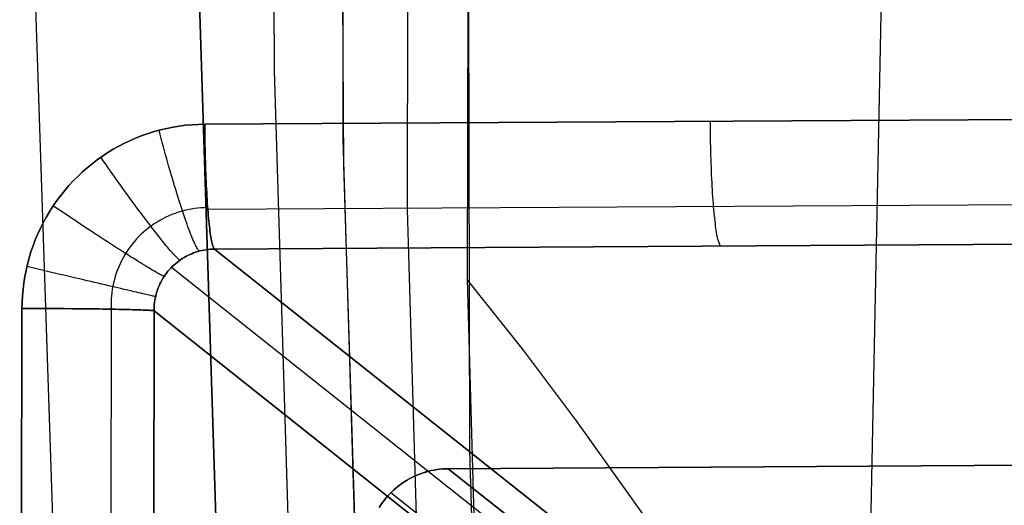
# Model space of a CAD drawing. Header units: millimetres. Extents: x -273 to 273, y -240 to 302.
# Tile 187 of 256: x 196 to 220, y -193 to -181. Entities that reach past the tile are written whole.
import ezdxf

# ---------------------------------------------------------------- set-up
doc = ezdxf.new("R2010")
doc.units = ezdxf.units.MM
doc.header["$MEASUREMENT"] = 0
doc.layers.add('IGES level 1', color=7, linetype='Continuous', true_color=0x3e413d)
doc.layers.add('IGES level 2', color=7, linetype='Continuous', true_color=0x008000)

msp = doc.modelspace()

# ---------------------------------------------------------------- linework, layer by layer
at = {"layer": 'IGES level 1'}
for p, q in [((200.253, -184.033, 421.051), (235.322, -183.829, 424.11)), ((235.322, -183.829, 424.11), (200.253, -184.033, 421.051)), ((199.173, -184.173, 420.968), (199.325, -184.136, 420.979)), ((199.325, -184.136, 420.979), (199.173, -184.173, 420.968)), ((199.325, -184.136, 420.979), (199.478, -184.106, 420.991)), ((199.478, -184.106, 420.991), (199.325, -184.136, 420.979)), ((199.478, -184.106, 420.991), (199.631, -184.08, 421.003)), ((199.631, -184.08, 421.003), (199.478, -184.106, 420.991)), ((199.631, -184.08, 421.003), (199.786, -184.06, 421.015)), ((199.786, -184.06, 421.015), (199.631, -184.08, 421.003)), ((199.786, -184.06, 421.015), (199.942, -184.046, 421.027)), ((199.942, -184.046, 421.027), (199.786, -184.06, 421.015)), ((199.942, -184.046, 421.027), (200.097, -184.037, 421.039)), ((200.097, -184.037, 421.039), (199.942, -184.046, 421.027)), ((200.097, -184.037, 421.039), (200.253, -184.033, 421.051)), ((200.253, -184.033, 421.051), (200.097, -184.037, 421.039)), ((200.253, -184.033, 421.051), (200.254, -184.137, 421.052)), ((200.254, -184.137, 421.052), (200.253, -184.033, 421.051)), ((200.254, -184.137, 421.052), (200.255, -184.24, 421.048)), ((200.255, -184.24, 421.048), (200.254, -184.137, 421.052)), ((212.599, -184.069, 422.072), (212.598, -183.965, 422.071)), ((212.6, -184.173, 422.068), (212.599, -184.069, 422.072)), ((198.437, -184.431, 420.914), (198.58, -184.369, 420.925)), ((198.58, -184.369, 420.925), (198.437, -184.431, 420.914)), ((198.58, -184.369, 420.925), (198.726, -184.312, 420.935)), ((198.726, -184.312, 420.935), (198.58, -184.369, 420.925)), ((198.726, -184.312, 420.935), (198.873, -184.26, 420.946)), ((198.873, -184.26, 420.946), (198.726, -184.312, 420.935)), ((198.873, -184.26, 420.946), (199.022, -184.214, 420.957)), ((199.022, -184.214, 420.957), (198.873, -184.26, 420.946)), ((199.022, -184.214, 420.957), (199.173, -184.173, 420.968)), ((199.173, -184.173, 420.968), (199.022, -184.214, 420.957)), ((199.162, -184.282, 420.967), (199.136, -184.182, 420.965)), ((199.189, -184.382, 420.966), (199.162, -184.282, 420.967)), ((200.255, -184.24, 421.048), (200.256, -184.344, 421.041)), ((200.256, -184.344, 421.041), (200.255, -184.24, 421.048)), ((200.256, -184.344, 421.041), (200.257, -184.447, 421.031)), ((200.257, -184.447, 421.031), (200.256, -184.344, 421.041)), ((212.601, -184.276, 422.061), (212.6, -184.173, 422.068)), ((212.602, -184.379, 422.051), (212.601, -184.276, 422.061)), ((198.021, -184.646, 420.885), (198.157, -184.569, 420.895)), ((198.157, -184.569, 420.895), (198.021, -184.646, 420.885)), ((198.157, -184.569, 420.895), (198.296, -184.498, 420.904)), ((198.296, -184.498, 420.904), (198.157, -184.569, 420.895)), ((198.296, -184.498, 420.904), (198.437, -184.431, 420.914)), ((198.437, -184.431, 420.914), (198.296, -184.498, 420.904)), ((199.215, -184.483, 420.961), (199.189, -184.382, 420.966)), ((199.243, -184.582, 420.952), (199.215, -184.483, 420.961)), ((199.27, -184.682, 420.94), (199.243, -184.582, 420.952)), ((200.257, -184.447, 421.031), (200.259, -184.55, 421.017)), ((200.259, -184.55, 421.017), (200.257, -184.447, 421.031)), ((200.259, -184.55, 421.017), (200.261, -184.652, 420.999)), ((200.261, -184.652, 420.999), (200.259, -184.55, 421.017)), ((212.604, -184.482, 422.037), (212.602, -184.379, 422.051)), ((212.606, -184.584, 422.019), (212.604, -184.482, 422.037)), ((212.609, -184.686, 421.998), (212.606, -184.584, 422.019)), ((197.629, -184.903, 420.859), (197.757, -184.813, 420.867)), ((197.757, -184.813, 420.867), (197.629, -184.903, 420.859)), ((197.774, -184.927, 420.869), (197.715, -184.841, 420.864)), ((197.757, -184.813, 420.867), (197.888, -184.727, 420.876)), ((197.888, -184.727, 420.876), (197.757, -184.813, 420.867)), ((197.888, -184.727, 420.876), (198.021, -184.646, 420.885)), ((198.021, -184.646, 420.885), (197.888, -184.727, 420.876)), ((199.297, -184.781, 420.924), (199.27, -184.682, 420.94)), ((199.324, -184.879, 420.905), (199.297, -184.781, 420.924)), ((200.261, -184.652, 420.999), (200.263, -184.754, 420.978)), ((200.263, -184.754, 420.978), (200.261, -184.652, 420.999)), ((200.263, -184.754, 420.978), (200.266, -184.855, 420.953)), ((200.266, -184.855, 420.953), (200.263, -184.754, 420.978)), ((200.266, -184.855, 420.953), (200.268, -184.955, 420.925)), ((200.268, -184.955, 420.925), (200.266, -184.855, 420.953)), ((212.611, -184.787, 421.973), (212.609, -184.686, 421.998)), ((212.614, -184.887, 421.945), (212.611, -184.787, 421.973)), ((197.267, -185.2, 420.836), (197.384, -185.097, 420.843)), ((197.384, -185.097, 420.843), (197.267, -185.2, 420.836)), ((197.384, -185.097, 420.843), (197.505, -184.998, 420.851)), ((197.505, -184.998, 420.851), (197.384, -185.097, 420.843)), ((197.505, -184.998, 420.851), (197.629, -184.903, 420.859)), ((197.629, -184.903, 420.859), (197.505, -184.998, 420.851)), ((197.834, -185.012, 420.87), (197.774, -184.927, 420.869)), ((197.893, -185.097, 420.867), (197.834, -185.012, 420.87)), ((197.953, -185.182, 420.861), (197.893, -185.097, 420.867)), ((199.352, -184.977, 420.882), (199.324, -184.879, 420.905)), ((199.379, -185.073, 420.856), (199.352, -184.977, 420.882)), ((199.407, -185.169, 420.827), (199.379, -185.073, 420.856)), ((200.268, -184.955, 420.925), (200.271, -185.054, 420.894)), ((200.271, -185.054, 420.894), (200.268, -184.955, 420.925)), ((200.271, -185.054, 420.894), (200.275, -185.151, 420.859)), ((200.275, -185.151, 420.859), (200.271, -185.054, 420.894)), ((212.617, -184.985, 421.914), (212.614, -184.887, 421.945)), ((212.621, -185.083, 421.879), (212.617, -184.985, 421.914)), ((212.625, -185.179, 421.84), (212.621, -185.083, 421.879)), ((197.043, -185.418, 420.822), (197.153, -185.307, 420.829)), ((197.153, -185.307, 420.829), (197.043, -185.418, 420.822)), ((197.153, -185.307, 420.829), (197.267, -185.2, 420.836)), ((197.267, -185.2, 420.836), (197.153, -185.307, 420.829)), ((198.013, -185.267, 420.851), (197.953, -185.182, 420.861)), ((198.073, -185.351, 420.837), (198.013, -185.267, 420.851)), ((199.434, -185.263, 420.794), (199.407, -185.169, 420.827)), ((199.462, -185.357, 420.757), (199.434, -185.263, 420.794)), ((200.275, -185.151, 420.859), (200.278, -185.248, 420.821)), ((200.278, -185.248, 420.821), (200.275, -185.151, 420.859)), ((200.278, -185.248, 420.821), (200.282, -185.343, 420.779)), ((200.282, -185.343, 420.779), (200.278, -185.248, 420.821)), ((212.629, -185.274, 421.799), (212.625, -185.179, 421.84)), ((212.633, -185.368, 421.754), (212.629, -185.274, 421.799)), ((196.835, -185.651, 420.81), (196.937, -185.533, 420.816)), ((196.937, -185.533, 420.816), (196.835, -185.651, 420.81)), ((196.937, -185.533, 420.816), (197.043, -185.418, 420.822)), ((197.043, -185.418, 420.822), (196.937, -185.533, 420.816)), ((198.133, -185.435, 420.82), (198.073, -185.351, 420.837)), ((198.192, -185.518, 420.8), (198.133, -185.435, 420.82)), ((198.251, -185.6, 420.776), (198.192, -185.518, 420.8)), ((199.489, -185.448, 420.717), (199.462, -185.357, 420.757)), ((199.516, -185.539, 420.674), (199.489, -185.448, 420.717)), ((199.543, -185.628, 420.628), (199.516, -185.539, 420.674)), ((200.282, -185.343, 420.779), (200.286, -185.436, 420.734)), ((200.286, -185.436, 420.734), (200.282, -185.343, 420.779)), ((200.286, -185.436, 420.734), (200.291, -185.528, 420.686)), ((200.291, -185.528, 420.686), (200.286, -185.436, 420.734)), ((200.291, -185.528, 420.686), (200.295, -185.618, 420.635)), ((200.295, -185.618, 420.635), (200.291, -185.528, 420.686)), ((212.638, -185.46, 421.706), (212.633, -185.368, 421.754)), ((212.643, -185.55, 421.655), (212.638, -185.46, 421.706)), ((212.648, -185.638, 421.601), (212.643, -185.55, 421.655)), ((196.643, -185.898, 420.8), (196.737, -185.773, 420.805)), ((196.737, -185.773, 420.805), (196.643, -185.898, 420.8)), ((196.737, -185.773, 420.805), (196.835, -185.651, 420.81)), ((196.835, -185.651, 420.81), (196.737, -185.773, 420.805)), ((198.31, -185.682, 420.748), (198.251, -185.6, 420.776)), ((198.368, -185.762, 420.717), (198.31, -185.682, 420.748)), ((198.426, -185.842, 420.682), (198.368, -185.762, 420.717)), ((199.57, -185.715, 420.579), (199.543, -185.628, 420.628)), ((199.597, -185.801, 420.526), (199.57, -185.715, 420.579)), ((199.623, -185.884, 420.47), (199.597, -185.801, 420.526)), ((200.295, -185.618, 420.635), (200.3, -185.707, 420.581)), ((200.3, -185.707, 420.581), (200.295, -185.618, 420.635)), ((200.3, -185.707, 420.581), (200.305, -185.793, 420.524)), ((200.305, -185.793, 420.524), (200.3, -185.707, 420.581)), ((200.305, -185.793, 420.524), (200.31, -185.878, 420.463)), ((200.31, -185.878, 420.463), (200.305, -185.793, 420.524)), ((212.653, -185.725, 421.544), (212.648, -185.638, 421.601)), ((212.659, -185.809, 421.483), (212.653, -185.725, 421.544)), ((212.665, -185.891, 421.42), (212.659, -185.809, 421.483)), ((196.469, -186.158, 420.791), (196.554, -186.027, 420.795)), ((196.554, -186.027, 420.795), (196.469, -186.158, 420.791)), ((196.636, -186.088, 420.801), (196.551, -186.031, 420.795)), ((196.554, -186.027, 420.795), (196.643, -185.898, 420.8)), ((196.643, -185.898, 420.8), (196.554, -186.027, 420.795)), ((198.483, -185.92, 420.644), (198.426, -185.842, 420.682)), ((198.54, -185.997, 420.603), (198.483, -185.92, 420.644)), ((198.596, -186.073, 420.558), (198.54, -185.997, 420.603)), ((199.649, -185.966, 420.412), (199.623, -185.884, 420.47)), ((199.674, -186.046, 420.35), (199.649, -185.966, 420.412)), ((199.7, -186.123, 420.286), (199.674, -186.046, 420.35)), ((200.31, -185.878, 420.463), (200.316, -185.96, 420.4)), ((200.316, -185.96, 420.4), (200.31, -185.878, 420.463)), ((200.316, -185.96, 420.4), (200.321, -186.04, 420.335)), ((200.321, -186.04, 420.335), (200.316, -185.96, 420.4)), ((200.321, -186.04, 420.335), (200.327, -186.118, 420.266)), ((200.327, -186.118, 420.266), (200.321, -186.04, 420.335)), ((237.528, -185.9, 423.525), (200.327, -186.118, 420.266)), ((212.671, -185.971, 421.354), (212.665, -185.891, 421.42)), ((212.677, -186.049, 421.286), (212.671, -185.971, 421.354)), ((212.683, -186.124, 421.215), (212.677, -186.049, 421.286)), ((196.313, -186.43, 420.784), (196.389, -186.293, 420.787)), ((196.389, -186.293, 420.787), (196.313, -186.43, 420.784)), ((196.389, -186.293, 420.787), (196.469, -186.158, 420.791)), ((196.469, -186.158, 420.791), (196.389, -186.293, 420.787)), ((196.721, -186.145, 420.804), (196.636, -186.088, 420.801)), ((196.807, -186.202, 420.803), (196.721, -186.145, 420.804)), ((196.892, -186.259, 420.798), (196.807, -186.202, 420.803)), ((196.977, -186.316, 420.79), (196.892, -186.259, 420.798)), ((198.651, -186.147, 420.511), (198.596, -186.073, 420.558)), ((198.705, -186.22, 420.46), (198.651, -186.147, 420.511)), ((198.759, -186.291, 420.405), (198.705, -186.22, 420.46)), ((198.811, -186.361, 420.348), (198.759, -186.291, 420.405)), ((199.377, -186.272, 420.233), (199.303, -186.306, 420.226)), ((199.452, -186.241, 420.239), (199.377, -186.272, 420.233)), ((199.527, -186.212, 420.245), (199.452, -186.241, 420.239)), ((199.604, -186.185, 420.252), (199.527, -186.212, 420.245)), ((199.682, -186.162, 420.258), (199.604, -186.185, 420.252)), ((199.761, -186.141, 420.264), (199.682, -186.162, 420.258)), ((199.725, -186.198, 420.219), (199.7, -186.123, 420.286)), ((199.749, -186.271, 420.149), (199.725, -186.198, 420.219)), ((199.773, -186.341, 420.076), (199.749, -186.271, 420.149)), ((199.84, -186.123, 420.27), (199.761, -186.141, 420.264)), ((199.92, -186.107, 420.277), (199.84, -186.123, 420.27)), ((200, -186.094, 420.283), (199.92, -186.107, 420.277)), ((200.08, -186.084, 420.289), (200, -186.094, 420.283)), ((200.161, -186.077, 420.295), (200.08, -186.084, 420.289)), ((200.243, -186.073, 420.302), (200.161, -186.077, 420.295)), ((200.324, -186.071, 420.308), (200.243, -186.073, 420.302)), ((200.327, -186.118, 420.266), (200.334, -186.193, 420.195)), ((200.334, -186.193, 420.195), (200.327, -186.118, 420.266)), ((200.334, -186.193, 420.195), (200.34, -186.266, 420.121)), ((200.34, -186.266, 420.121), (200.334, -186.193, 420.195)), ((200.34, -186.266, 420.121), (200.346, -186.336, 420.045)), ((200.346, -186.336, 420.045), (200.34, -186.266, 420.121)), ((212.69, -186.197, 421.141), (212.683, -186.124, 421.215)), ((212.697, -186.267, 421.065), (212.69, -186.197, 421.141)), ((212.704, -186.335, 420.986), (212.697, -186.267, 421.065)), ((196.243, -186.569, 420.781), (196.313, -186.43, 420.784)), ((196.313, -186.43, 420.784), (196.243, -186.569, 420.781)), ((197.062, -186.372, 420.779), (196.977, -186.316, 420.79)), ((197.147, -186.428, 420.764), (197.062, -186.372, 420.779)), ((197.231, -186.484, 420.745), (197.147, -186.428, 420.764)), ((197.315, -186.539, 420.723), (197.231, -186.484, 420.745)), ((197.398, -186.594, 420.698), (197.315, -186.539, 420.723)), ((198.862, -186.429, 420.288), (198.811, -186.361, 420.348)), ((198.913, -186.495, 420.225), (198.862, -186.429, 420.288)), ((198.954, -186.514, 420.196), (198.889, -186.562, 420.19)), ((198.962, -186.559, 420.159), (198.913, -186.495, 420.225)), ((199.021, -186.467, 420.202), (198.954, -186.514, 420.196)), ((199.089, -186.424, 420.208), (199.021, -186.467, 420.202)), ((199.159, -186.382, 420.214), (199.089, -186.424, 420.208)), ((199.23, -186.343, 420.22), (199.159, -186.382, 420.214)), ((199.303, -186.306, 420.226), (199.23, -186.343, 420.22)), ((199.797, -186.409, 420.001), (199.773, -186.341, 420.076)), ((199.82, -186.474, 419.924), (199.797, -186.409, 420.001)), ((199.842, -186.537, 419.844), (199.82, -186.474, 419.924)), ((199.864, -186.597, 419.762), (199.842, -186.537, 419.844)), ((200.346, -186.336, 420.045), (200.353, -186.403, 419.966)), ((200.353, -186.403, 419.966), (200.346, -186.336, 420.045)), ((200.353, -186.403, 419.966), (200.36, -186.468, 419.885)), ((200.36, -186.468, 419.885), (200.353, -186.403, 419.966)), ((200.36, -186.468, 419.885), (200.367, -186.53, 419.802)), ((200.367, -186.53, 419.802), (200.36, -186.468, 419.885)), ((200.367, -186.53, 419.802), (200.374, -186.589, 419.717)), ((200.374, -186.589, 419.717), (200.367, -186.53, 419.802)), ((212.711, -186.399, 420.905), (212.704, -186.335, 420.986)), ((212.719, -186.461, 420.822), (212.711, -186.399, 420.905)), ((212.726, -186.52, 420.737), (212.719, -186.461, 420.822)), ((212.734, -186.576, 420.65), (212.726, -186.52, 420.737)), ((196.116, -186.856, 420.776), (196.177, -186.711, 420.778)), ((196.177, -186.711, 420.778), (196.116, -186.856, 420.776)), ((196.177, -186.711, 420.778), (196.243, -186.569, 420.781)), ((196.243, -186.569, 420.781), (196.177, -186.711, 420.778)), ((197.48, -186.648, 420.67), (197.398, -186.594, 420.698)), ((197.562, -186.701, 420.638), (197.48, -186.648, 420.67)), ((197.642, -186.754, 420.602), (197.562, -186.701, 420.638)), ((197.722, -186.806, 420.564), (197.642, -186.754, 420.602)), ((198.645, -186.778, 420.167), (198.589, -186.837, 420.162)), ((198.703, -186.721, 420.173), (198.645, -186.778, 420.167)), ((198.763, -186.666, 420.179), (198.703, -186.721, 420.173)), ((198.825, -186.613, 420.184), (198.763, -186.666, 420.179)), ((198.889, -186.562, 420.19), (198.825, -186.613, 420.184)), ((199.01, -186.621, 420.091), (198.962, -186.559, 420.159)), ((199.056, -186.681, 420.019), (199.01, -186.621, 420.091)), ((199.102, -186.739, 419.945), (199.056, -186.681, 420.019)), ((199.145, -186.794, 419.869), (199.102, -186.739, 419.945)), ((199.886, -186.654, 419.678), (199.864, -186.597, 419.762)), ((199.906, -186.708, 419.592), (199.886, -186.654, 419.678)), ((199.926, -186.759, 419.504), (199.906, -186.708, 419.592)), ((199.946, -186.807, 419.414), (199.926, -186.759, 419.504)), ((200.374, -186.589, 419.717), (200.381, -186.644, 419.63)), ((200.381, -186.644, 419.63), (200.374, -186.589, 419.717)), ((200.381, -186.644, 419.63), (200.389, -186.697, 419.541)), ((200.389, -186.697, 419.541), (200.381, -186.644, 419.63)), ((200.389, -186.697, 419.541), (200.396, -186.747, 419.45)), ((200.396, -186.747, 419.45), (200.389, -186.697, 419.541)), ((200.396, -186.747, 419.45), (200.404, -186.794, 419.357)), ((200.404, -186.794, 419.357), (200.396, -186.747, 419.45)), ((212.742, -186.629, 420.561), (212.734, -186.576, 420.65)), ((212.75, -186.678, 420.47), (212.742, -186.629, 420.561)), ((212.758, -186.725, 420.378), (212.75, -186.678, 420.47)), ((212.766, -186.768, 420.284), (212.758, -186.725, 420.378)), ((212.775, -186.808, 420.189), (212.766, -186.768, 420.284)), ((196.01, -187.15, 420.773), (196.06, -187.002, 420.775)), ((196.06, -187.002, 420.775), (196.01, -187.15, 420.774)), ((196.06, -187.002, 420.775), (196.116, -186.856, 420.776)), ((196.116, -186.856, 420.776), (196.06, -187.002, 420.775)), ((197.801, -186.857, 420.522), (197.722, -186.806, 420.564)), ((197.878, -186.907, 420.477), (197.801, -186.857, 420.522)), ((197.954, -186.956, 420.429), (197.878, -186.907, 420.477)), ((198.029, -187.004, 420.377), (197.954, -186.956, 420.429)), ((198.102, -187.051, 420.323), (198.029, -187.004, 420.377)), ((198.484, -186.96, 420.151), (198.434, -187.025, 420.146)), ((198.535, -186.898, 420.157), (198.484, -186.96, 420.151)), ((198.589, -186.837, 420.162), (198.535, -186.898, 420.157)), ((199.188, -186.848, 419.79), (199.145, -186.794, 419.869)), ((199.229, -186.899, 419.709), (199.188, -186.848, 419.79)), ((199.268, -186.947, 419.626), (199.229, -186.899, 419.709)), ((199.306, -186.993, 419.54), (199.268, -186.947, 419.626)), ((199.342, -187.037, 419.453), (199.306, -186.993, 419.54)), ((199.965, -186.852, 419.323), (199.946, -186.807, 419.414)), ((199.983, -186.894, 419.229), (199.965, -186.852, 419.323)), ((200, -186.933, 419.135), (199.983, -186.894, 419.229)), ((200.017, -186.968, 419.038), (200, -186.933, 419.135)), ((200.032, -187.001, 418.941), (200.017, -186.968, 419.038)), ((200.048, -187.03, 418.842), (200.032, -187.001, 418.941)), ((200.404, -186.794, 419.357), (200.412, -186.837, 419.263)), ((200.412, -186.837, 419.263), (200.404, -186.794, 419.357)), ((200.412, -186.837, 419.263), (200.419, -186.877, 419.168)), ((200.419, -186.877, 419.168), (200.412, -186.837, 419.263)), ((200.419, -186.877, 419.168), (200.427, -186.914, 419.071)), ((200.427, -186.914, 419.071), (200.419, -186.877, 419.168)), ((200.427, -186.914, 419.071), (200.435, -186.947, 418.973)), ((200.435, -186.947, 418.973), (200.427, -186.914, 419.071)), ((200.435, -186.947, 418.973), (200.444, -186.977, 418.874)), ((200.444, -186.977, 418.874), (200.435, -186.947, 418.973)), ((200.444, -186.977, 418.874), (200.452, -187.003, 418.774)), ((200.452, -187.003, 418.774), (200.444, -186.977, 418.874)), ((200.452, -187.003, 418.774), (200.46, -187.026, 418.673)), ((200.46, -187.026, 418.673), (200.452, -187.003, 418.774)), ((200.493, -187.083, 418.264), (236.634, -186.869, 421.423)), ((236.634, -186.869, 421.423), (200.493, -187.083, 418.264)), ((212.783, -186.845, 420.092), (212.775, -186.808, 420.189)), ((212.792, -186.878, 419.994), (212.783, -186.845, 420.092)), ((212.8, -186.908, 419.895), (212.792, -186.878, 419.994)), ((212.809, -186.934, 419.795), (212.8, -186.908, 419.895)), ((212.818, -186.957, 419.694), (212.809, -186.934, 419.795)), ((212.826, -186.977, 419.593), (212.818, -186.957, 419.694)), ((212.835, -186.993, 419.49), (212.826, -186.977, 419.593)), ((212.844, -187.005, 419.388), (212.835, -186.993, 419.49)), ((212.853, -187.014, 419.285), (212.844, -187.005, 419.388)), ((195.964, -187.299, 420.773), (196.01, -187.15, 420.773)), ((196.01, -187.15, 420.774), (195.964, -187.299, 420.773)), ((198.174, -187.097, 420.266), (198.102, -187.051, 420.323)), ((198.244, -187.142, 420.206), (198.174, -187.097, 420.266)), ((198.312, -187.186, 420.143), (198.244, -187.142, 420.206)), ((198.299, -187.228, 420.132), (198.258, -187.298, 420.127)), ((198.341, -187.158, 420.137), (198.299, -187.228, 420.132)), ((198.379, -187.228, 420.078), (198.312, -187.186, 420.143)), ((198.387, -187.091, 420.141), (198.341, -187.158, 420.137)), ((198.444, -187.269, 420.009), (198.379, -187.228, 420.078)), ((198.434, -187.025, 420.146), (198.387, -187.091, 420.141)), ((199.377, -187.078, 419.363), (199.342, -187.037, 419.453)), ((199.41, -187.116, 419.272), (199.377, -187.078, 419.363)), ((199.441, -187.152, 419.179), (199.41, -187.116, 419.272)), ((199.47, -187.185, 419.085), (199.441, -187.152, 419.179)), ((199.497, -187.215, 418.989), (199.47, -187.185, 419.085)), ((199.523, -187.242, 418.892), (199.497, -187.215, 418.989)), ((199.547, -187.267, 418.794), (199.523, -187.242, 418.892)), ((199.793, -187.264, 418.201), (199.839, -187.24, 418.206)), ((199.839, -187.24, 418.206), (199.793, -187.264, 418.2)), ((199.839, -187.24, 418.206), (199.886, -187.217, 418.211)), ((199.886, -187.217, 418.211), (199.839, -187.24, 418.206)), ((199.886, -187.217, 418.211), (199.934, -187.197, 418.216)), ((199.934, -187.197, 418.215), (199.886, -187.217, 418.211)), ((199.934, -187.197, 418.216), (199.982, -187.177, 418.221)), ((199.982, -187.177, 418.22), (199.934, -187.197, 418.215)), ((199.982, -187.177, 418.221), (200.031, -187.16, 418.225)), ((200.031, -187.16, 418.225), (199.982, -187.177, 418.22)), ((200.031, -187.16, 418.225), (200.081, -187.144, 418.23)), ((200.081, -187.144, 418.23), (200.031, -187.16, 418.225)), ((200.062, -187.055, 418.743), (200.048, -187.03, 418.842)), ((200.075, -187.077, 418.642), (200.062, -187.055, 418.743)), ((200.088, -187.096, 418.541), (200.075, -187.077, 418.642)), ((200.081, -187.144, 418.23), (200.131, -187.13, 418.235)), ((200.131, -187.13, 418.234), (200.081, -187.144, 418.23)), ((200.099, -187.112, 418.439), (200.088, -187.096, 418.541)), ((200.11, -187.124, 418.336), (200.099, -187.112, 418.439)), ((200.12, -187.132, 418.233), (200.11, -187.124, 418.336)), ((200.131, -187.13, 418.235), (200.182, -187.118, 418.239)), ((200.182, -187.118, 418.239), (200.131, -187.13, 418.234)), ((200.182, -187.118, 418.239), (200.233, -187.108, 418.243)), ((200.233, -187.108, 418.243), (200.182, -187.118, 418.239)), ((200.233, -187.108, 418.243), (200.285, -187.099, 418.248)), ((200.285, -187.099, 418.248), (200.233, -187.108, 418.243)), ((200.285, -187.099, 418.248), (200.337, -187.092, 418.252)), ((200.337, -187.092, 418.252), (200.285, -187.099, 418.248)), ((200.337, -187.092, 418.252), (200.389, -187.087, 418.256)), ((200.389, -187.087, 418.256), (200.337, -187.092, 418.252)), ((200.389, -187.087, 418.256), (200.441, -187.084, 418.26)), ((200.441, -187.084, 418.26), (200.389, -187.087, 418.256)), ((200.441, -187.084, 418.26), (200.493, -187.083, 418.264)), ((200.493, -187.083, 418.264), (200.441, -187.084, 418.26)), ((200.46, -187.026, 418.673), (200.468, -187.046, 418.572)), ((200.468, -187.046, 418.572), (200.46, -187.026, 418.673)), ((200.468, -187.046, 418.572), (200.476, -187.061, 418.469)), ((200.476, -187.061, 418.469), (200.468, -187.046, 418.572)), ((200.476, -187.061, 418.469), (200.485, -187.074, 418.367)), ((200.485, -187.074, 418.367), (200.476, -187.061, 418.469)), ((200.485, -187.074, 418.367), (200.493, -187.083, 418.264)), ((200.493, -187.083, 418.264), (200.485, -187.074, 418.367)), ((200.493, -187.083, 418.264), (235.997, -215.291)), ((235.997, -215.291, 0), (200.493, -187.083, 418.264)), ((195.889, -187.603, 420.773), (195.924, -187.451, 420.773)), ((195.924, -187.451, 420.773), (195.889, -187.603, 420.773)), ((195.924, -187.451, 420.773), (195.964, -187.299, 420.773)), ((195.964, -187.299, 420.773), (195.924, -187.451, 420.773)), ((198.185, -187.444, 420.119), (198.152, -187.518, 420.115)), ((198.22, -187.37, 420.123), (198.185, -187.444, 420.119)), ((198.258, -187.298, 420.127), (198.22, -187.37, 420.123)), ((198.506, -187.309, 419.939), (198.444, -187.269, 420.009)), ((198.567, -187.347, 419.865), (198.506, -187.309, 419.939)), ((198.626, -187.383, 419.79), (198.567, -187.347, 419.865)), ((198.683, -187.419, 419.712), (198.626, -187.383, 419.79)), ((198.737, -187.452, 419.631), (198.683, -187.419, 419.712)), ((198.789, -187.484, 419.549), (198.737, -187.452, 419.631)), ((198.839, -187.515, 419.465), (198.789, -187.484, 419.549)), ((199.459, -187.512, 418.159), (199.496, -187.476, 418.164)), ((199.496, -187.476, 418.164), (199.459, -187.512, 418.158)), ((199.496, -187.476, 418.164), (199.535, -187.441, 418.17)), ((199.535, -187.441, 418.169), (199.496, -187.476, 418.164)), ((199.535, -187.441, 418.17), (199.576, -187.408, 418.175)), ((199.576, -187.408, 418.174), (199.535, -187.441, 418.169)), ((199.568, -187.288, 418.694), (199.547, -187.267, 418.794)), ((199.588, -187.307, 418.593), (199.568, -187.288, 418.694)), ((199.576, -187.408, 418.175), (199.617, -187.376, 418.18)), ((199.617, -187.376, 418.18), (199.576, -187.408, 418.174)), ((199.606, -187.323, 418.492), (199.588, -187.307, 418.593)), ((199.622, -187.336, 418.39), (199.606, -187.323, 418.492)), ((199.617, -187.376, 418.18), (199.659, -187.346, 418.185)), ((199.659, -187.346, 418.185), (199.617, -187.376, 418.18)), ((199.636, -187.346, 418.287), (199.622, -187.336, 418.39)), ((199.647, -187.353, 418.184), (199.636, -187.346, 418.287)), ((199.659, -187.346, 418.185), (199.703, -187.317, 418.191)), ((199.703, -187.317, 418.19), (199.659, -187.346, 418.185)), ((199.703, -187.317, 418.191), (199.747, -187.29, 418.196)), ((199.747, -187.29, 418.195), (199.703, -187.317, 418.19)), ((199.747, -187.29, 418.196), (199.793, -187.264, 418.201)), ((199.793, -187.264, 418.2), (199.747, -187.29, 418.195)), ((195.859, -187.757, 420.773), (195.889, -187.603, 420.773)), ((195.889, -187.603, 420.773), (195.859, -187.757, 420.773)), ((196.011, -187.537, 420.779), (195.91, -187.513, 420.773)), ((196.111, -187.56, 420.782), (196.011, -187.537, 420.779)), ((196.212, -187.584, 420.782), (196.111, -187.56, 420.782)), ((196.313, -187.607, 420.778), (196.212, -187.584, 420.782)), ((196.414, -187.631, 420.77), (196.313, -187.607, 420.778)), ((196.514, -187.654, 420.759), (196.414, -187.631, 420.77)), ((196.614, -187.678, 420.744), (196.514, -187.654, 420.759)), ((196.713, -187.701, 420.725), (196.614, -187.678, 420.744)), ((196.811, -187.724, 420.703), (196.713, -187.701, 420.725)), ((196.909, -187.747, 420.678), (196.811, -187.724, 420.703)), ((198.094, -187.67, 420.107), (198.069, -187.748, 420.104)), ((198.122, -187.594, 420.111), (198.094, -187.67, 420.107)), ((198.152, -187.518, 420.115), (198.122, -187.594, 420.111)), ((198.886, -187.543, 419.378), (198.839, -187.515, 419.465)), ((198.931, -187.57, 419.29), (198.886, -187.543, 419.378)), ((198.973, -187.596, 419.2), (198.931, -187.57, 419.29)), ((199.013, -187.619, 419.108), (198.973, -187.596, 419.2)), ((199.05, -187.641, 419.015), (199.013, -187.619, 419.108)), ((199.085, -187.661, 418.921), (199.05, -187.641, 419.015)), ((199.117, -187.679, 418.825), (199.085, -187.661, 418.921)), ((199.146, -187.695, 418.728), (199.117, -187.679, 418.825)), ((199.172, -187.709, 418.63), (199.146, -187.695, 418.728)), ((199.196, -187.722, 418.531), (199.172, -187.709, 418.63)), ((199.217, -187.732, 418.431), (199.196, -187.722, 418.531)), ((199.235, -187.741, 418.33), (199.217, -187.732, 418.431)), ((199.25, -187.748, 418.229), (199.235, -187.741, 418.33)), ((199.26, -187.753, 418.127), (199.29, -187.71, 418.132)), ((199.29, -187.71, 418.132), (199.261, -187.753, 418.126)), ((199.29, -187.71, 418.132), (199.321, -187.668, 418.137)), ((199.321, -187.668, 418.137), (199.29, -187.71, 418.132)), ((199.321, -187.668, 418.137), (199.353, -187.627, 418.143)), ((199.353, -187.627, 418.142), (199.321, -187.668, 418.137)), ((199.387, -187.587, 418.148), (199.353, -187.627, 418.142)), ((199.353, -187.627, 418.143), (199.387, -187.588, 418.148)), ((199.387, -187.588, 418.148), (199.422, -187.549, 418.154)), ((199.422, -187.549, 418.153), (199.387, -187.587, 418.148)), ((199.422, -187.549, 418.154), (199.459, -187.512, 418.159)), ((199.459, -187.512, 418.158), (199.422, -187.549, 418.153)), ((199.443, -187.527, 418.156), (234.938, -215.728, 0)), ((195.816, -188.067, 420.776), (195.835, -187.911, 420.774)), ((195.835, -187.911, 420.774), (195.816, -188.067, 420.776)), ((195.835, -187.911, 420.774), (195.859, -187.757, 420.773)), ((195.859, -187.757, 420.773), (195.835, -187.911, 420.774)), ((197.006, -187.77, 420.649), (196.909, -187.747, 420.678)), ((197.102, -187.792, 420.617), (197.006, -187.77, 420.649)), ((197.196, -187.814, 420.581), (197.102, -187.792, 420.617)), ((197.29, -187.836, 420.542), (197.196, -187.814, 420.581)), ((197.382, -187.857, 420.5), (197.29, -187.836, 420.542)), ((197.473, -187.879, 420.455), (197.382, -187.857, 420.5)), ((197.562, -187.9, 420.406), (197.473, -187.879, 420.455)), ((197.649, -187.92, 420.354), (197.562, -187.9, 420.406)), ((197.734, -187.94, 420.299), (197.649, -187.92, 420.354)), ((197.818, -187.96, 420.241), (197.734, -187.94, 420.299)), ((197.9, -187.979, 420.181), (197.818, -187.96, 420.241)), ((197.979, -187.997, 420.117), (197.9, -187.979, 420.181)), ((198.009, -187.985, 420.094), (197.995, -188.065, 420.092)), ((198.026, -187.905, 420.097), (198.009, -187.985, 420.094)), ((198.046, -187.826, 420.1), (198.026, -187.905, 420.097)), ((198.069, -187.748, 420.104), (198.046, -187.826, 420.1)), ((199.117, -188.03, 418.096), (199.137, -187.982, 418.101)), ((199.137, -187.982, 418.101), (199.117, -188.03, 418.096)), ((199.137, -187.982, 418.101), (199.158, -187.935, 418.106)), ((199.158, -187.935, 418.106), (199.137, -187.982, 418.101)), ((199.158, -187.935, 418.106), (199.181, -187.888, 418.111)), ((199.181, -187.888, 418.111), (199.158, -187.935, 418.106)), ((199.181, -187.888, 418.111), (199.206, -187.842, 418.116)), ((199.206, -187.842, 418.116), (199.181, -187.888, 418.111)), ((199.206, -187.842, 418.116), (199.233, -187.797, 418.122)), ((199.233, -187.797, 418.121), (199.206, -187.842, 418.116)), ((199.233, -187.797, 418.122), (199.26, -187.753, 418.127)), ((199.261, -187.753, 418.126), (199.233, -187.797, 418.121)), ((199.262, -187.752, 418.127), (199.25, -187.748, 418.229)), ((195.794, -188.379, 420.78), (195.802, -188.223, 420.778)), ((195.802, -188.223, 420.778), (195.794, -188.379, 420.78)), ((195.802, -188.223, 420.778), (195.816, -188.067, 420.776)), ((195.816, -188.067, 420.776), (195.802, -188.223, 420.778)), ((197.983, -188.145, 420.089), (197.975, -188.226, 420.087)), ((198.057, -188.015, 420.051), (197.979, -187.997, 420.117)), ((197.995, -188.065, 420.092), (197.983, -188.145, 420.089)), ((198.132, -188.033, 419.981), (198.057, -188.015, 420.051)), ((198.204, -188.05, 419.91), (198.132, -188.033, 419.981)), ((198.275, -188.067, 419.835), (198.204, -188.05, 419.91)), ((198.342, -188.082, 419.759), (198.275, -188.067, 419.835)), ((198.407, -188.098, 419.68), (198.342, -188.082, 419.759)), ((198.47, -188.112, 419.598), (198.407, -188.098, 419.68)), ((198.53, -188.126, 419.515), (198.47, -188.112, 419.598)), ((198.586, -188.14, 419.429), (198.53, -188.126, 419.515)), ((198.64, -188.152, 419.342), (198.586, -188.14, 419.429)), ((198.691, -188.164, 419.252), (198.64, -188.152, 419.342)), ((198.739, -188.175, 419.161), (198.691, -188.164, 419.252)), ((198.784, -188.186, 419.068), (198.739, -188.175, 419.161)), ((198.825, -188.196, 418.974), (198.784, -188.186, 419.068)), ((198.864, -188.205, 418.878), (198.825, -188.196, 418.974)), ((198.899, -188.213, 418.781), (198.864, -188.205, 418.878)), ((198.931, -188.221, 418.683), (198.899, -188.213, 418.781)), ((198.959, -188.227, 418.584), (198.931, -188.221, 418.683)), ((199.055, -188.23, 418.077), (199.068, -188.179, 418.081)), ((199.068, -188.179, 418.081), (199.055, -188.23, 418.076)), ((199.068, -188.179, 418.081), (199.082, -188.129, 418.086)), ((199.082, -188.129, 418.086), (199.068, -188.179, 418.081)), ((199.082, -188.129, 418.086), (199.099, -188.079, 418.091)), ((199.099, -188.079, 418.091), (199.082, -188.129, 418.086)), ((199.099, -188.079, 418.091), (199.117, -188.03, 418.096)), ((199.117, -188.03, 418.096), (199.099, -188.079, 418.091)), ((195.791, -188.535, 420.783), (195.794, -188.379, 420.78)), ((195.794, -188.379, 420.78), (195.791, -188.535, 420.783)), ((197.969, -188.308, 420.084), (197.965, -188.389, 420.082)), ((197.965, -188.389, 420.082), (197.965, -188.471, 420.081)), ((197.975, -188.226, 420.087), (197.969, -188.308, 420.084)), ((198.985, -188.233, 418.483), (198.959, -188.227, 418.584)), ((199.007, -188.238, 418.382), (198.985, -188.233, 418.483)), ((199.025, -188.243, 418.28), (199.007, -188.238, 418.382)), ((199.017, -188.488, 418.054), (199.021, -188.435, 418.059)), ((199.021, -188.435, 418.059), (199.017, -188.488, 418.054)), ((199.021, -188.435, 418.059), (199.027, -188.384, 418.063)), ((199.027, -188.384, 418.063), (199.021, -188.435, 418.059)), ((199.04, -188.246, 418.178), (199.025, -188.243, 418.28)), ((199.027, -188.384, 418.063), (199.034, -188.332, 418.067)), ((199.034, -188.332, 418.067), (199.027, -188.384, 418.063)), ((199.034, -188.332, 418.067), (199.044, -188.281, 418.072)), ((199.044, -188.281, 418.072), (199.034, -188.332, 418.067)), ((199.051, -188.249, 418.075), (199.04, -188.246, 418.178)), ((199.044, -188.281, 418.072), (199.055, -188.23, 418.077)), ((199.055, -188.23, 418.076), (199.044, -188.281, 418.072)), ((195.735, -225.494, 421.48), (195.791, -188.535, 420.783)), ((195.791, -188.535, 420.783), (195.735, -225.494, 421.48)), ((195.791, -188.535, 420.783), (195.895, -188.535, 420.789)), ((195.895, -188.535, 420.789), (195.791, -188.535, 420.783)), ((195.895, -188.535, 420.789), (196, -188.535, 420.792)), ((196, -188.535, 420.792), (195.895, -188.535, 420.789)), ((196, -188.535, 420.792), (196.104, -188.536, 420.791)), ((196.104, -188.536, 420.791), (196, -188.535, 420.792)), ((196.104, -188.536, 420.791), (196.208, -188.536, 420.787)), ((196.208, -188.536, 420.787), (196.104, -188.536, 420.791)), ((196.208, -188.536, 420.787), (196.312, -188.536, 420.778)), ((196.312, -188.536, 420.778), (196.208, -188.536, 420.787)), ((196.312, -188.536, 420.778), (196.416, -188.537, 420.767)), ((196.416, -188.537, 420.767), (196.312, -188.536, 420.778)), ((196.416, -188.537, 420.767), (196.519, -188.537, 420.751)), ((196.519, -188.537, 420.751), (196.416, -188.537, 420.767)), ((196.519, -188.537, 420.751), (196.621, -188.538, 420.732)), ((196.621, -188.538, 420.732), (196.519, -188.537, 420.751)), ((196.621, -188.538, 420.732), (196.723, -188.538, 420.71)), ((196.723, -188.538, 420.71), (196.621, -188.538, 420.732)), ((196.723, -188.538, 420.71), (196.824, -188.539, 420.684)), ((196.824, -188.539, 420.684), (196.723, -188.538, 420.71)), ((196.824, -188.539, 420.684), (196.924, -188.539, 420.654)), ((196.924, -188.54, 420.654), (196.824, -188.539, 420.684)), ((196.924, -188.539, 420.654), (197.023, -188.54, 420.622)), ((197.023, -188.54, 420.621), (196.924, -188.54, 420.654)), ((197.023, -188.54, 420.622), (197.121, -188.541, 420.585)), ((197.121, -188.541, 420.585), (197.023, -188.54, 420.621)), ((197.121, -188.541, 420.585), (197.217, -188.542, 420.545)), ((197.217, -188.542, 420.545), (197.121, -188.541, 420.585)), ((197.217, -188.542, 420.545), (197.312, -188.543, 420.502)), ((197.312, -188.543, 420.502), (197.217, -188.542, 420.545)), ((197.312, -188.543, 420.502), (197.406, -188.544, 420.456)), ((197.406, -188.544, 420.456), (197.312, -188.543, 420.502)), ((197.406, -188.544, 420.456), (197.497, -188.545, 420.406)), ((197.497, -188.545, 420.406), (197.406, -188.544, 420.456)), ((197.497, -188.545, 420.406), (197.587, -188.546, 420.354)), ((197.587, -188.546, 420.354), (197.497, -188.545, 420.406)), ((197.587, -188.546, 420.354), (197.675, -188.547, 420.298)), ((197.675, -188.547, 420.298), (197.587, -188.546, 420.354)), ((197.675, -188.547, 420.298), (197.761, -188.549, 420.239)), ((197.761, -188.549, 420.239), (197.675, -188.547, 420.298)), ((197.761, -188.549, 420.239), (197.845, -188.55, 420.177)), ((197.845, -188.55, 420.177), (197.761, -188.549, 420.239)), ((197.845, -188.55, 420.177), (197.927, -188.551, 420.113)), ((197.927, -188.551, 420.113), (197.845, -188.55, 420.177)), ((197.967, -188.552, 420.079), (197.907, -227.621, 420.814)), ((197.927, -188.551, 420.113), (198.007, -188.553, 420.045)), ((198.007, -188.553, 420.045), (197.927, -188.551, 420.113)), ((197.965, -188.471, 420.081), (197.967, -188.552, 420.079)), ((198.007, -188.553, 420.045), (198.084, -188.554, 419.975)), ((198.084, -188.554, 419.975), (198.007, -188.553, 420.045)), ((198.084, -188.554, 419.975), (198.158, -188.556, 419.902)), ((198.158, -188.556, 419.902), (198.084, -188.554, 419.975)), ((198.158, -188.556, 419.902), (198.23, -188.557, 419.827)), ((198.23, -188.557, 419.827), (198.158, -188.556, 419.902)), ((198.23, -188.557, 419.827), (198.3, -188.559, 419.749)), ((198.3, -188.559, 419.749), (198.23, -188.557, 419.827)), ((198.3, -188.559, 419.749), (198.366, -188.56, 419.669)), ((198.366, -188.56, 419.669), (198.3, -188.559, 419.749)), ((198.366, -188.56, 419.669), (198.43, -188.562, 419.586)), ((198.43, -188.562, 419.586), (198.366, -188.56, 419.669)), ((198.43, -188.562, 419.586), (198.491, -188.564, 419.501)), ((198.491, -188.564, 419.501), (198.43, -188.562, 419.586)), ((198.491, -188.564, 419.501), (198.549, -188.565, 419.415)), ((198.549, -188.565, 419.415), (198.491, -188.564, 419.501)), ((198.549, -188.565, 419.415), (198.604, -188.567, 419.326)), ((198.604, -188.567, 419.326), (198.549, -188.565, 419.415)), ((198.604, -188.567, 419.326), (198.656, -188.569, 419.236)), ((198.656, -188.569, 419.236), (198.604, -188.567, 419.326)), ((198.656, -188.569, 419.236), (198.704, -188.571, 419.143)), ((198.704, -188.571, 419.143), (198.656, -188.569, 419.236)), ((198.704, -188.571, 419.143), (198.749, -188.573, 419.049)), ((198.749, -188.573, 419.049), (198.704, -188.571, 419.143)), ((198.749, -188.573, 419.049), (198.792, -188.575, 418.954)), ((198.791, -188.575, 418.954), (198.749, -188.573, 419.049)), ((198.83, -188.576, 418.857), (198.791, -188.575, 418.954)), ((198.792, -188.575, 418.954), (198.83, -188.576, 418.857)), ((198.83, -188.576, 418.857), (198.866, -188.578, 418.759)), ((198.865, -188.578, 418.759), (198.83, -188.576, 418.857)), ((198.897, -188.58, 418.66), (198.865, -188.578, 418.759)), ((198.866, -188.578, 418.759), (198.897, -188.58, 418.66)), ((198.897, -188.58, 418.66), (198.926, -188.582, 418.559)), ((198.926, -188.582, 418.559), (198.897, -188.58, 418.66)), ((198.926, -188.582, 418.559), (198.951, -188.584, 418.458)), ((198.951, -188.584, 418.458), (198.926, -188.582, 418.559)), ((198.951, -188.584, 418.458), (198.972, -188.586, 418.356)), ((198.972, -188.586, 418.356), (198.951, -188.584, 418.458)), ((199.015, -188.592, 418.046), (198.954, -226.549, 418.762)), ((198.954, -226.549, 418.762), (199.015, -188.592, 418.046)), ((198.972, -188.586, 418.356), (198.99, -188.588, 418.253)), ((198.99, -188.588, 418.253), (198.972, -188.586, 418.356)), ((198.99, -188.588, 418.253), (199.004, -188.59, 418.15)), ((199.004, -188.59, 418.15), (198.99, -188.588, 418.253)), ((199.004, -188.59, 418.15), (199.015, -188.592, 418.046)), ((199.015, -188.592, 418.046), (199.004, -188.59, 418.15)), ((199.015, -188.54, 418.05), (199.017, -188.488, 418.054)), ((199.017, -188.488, 418.054), (199.015, -188.54, 418.05)), ((199.015, -188.592, 418.046), (199.015, -188.54, 418.05)), ((199.015, -188.54, 418.05), (199.015, -188.592, 418.046)), ((234.5, -216.786), (199.015, -188.592, 418.046)), ((199.015, -188.592, 418.046), (234.5, -216.786, 0)), ((236.584, -192.271, 430.308), (206.196, -192.449, 427.613)), ((206.196, -192.449, 427.613), (236.584, -192.271, 430.308)), ((205.582, -192.55, 427.564), (205.517, -192.573, 427.559)), ((205.517, -192.573, 427.559), (205.582, -192.55, 427.564)), ((205.648, -192.529, 427.569), (205.582, -192.55, 427.564)), ((205.582, -192.55, 427.564), (205.648, -192.53, 427.569)), ((205.715, -192.511, 427.574), (205.648, -192.529, 427.569)), ((205.648, -192.53, 427.569), (205.715, -192.511, 427.574)), ((205.783, -192.495, 427.58), (205.715, -192.511, 427.574)), ((205.715, -192.511, 427.574), (205.783, -192.495, 427.58)), ((205.851, -192.481, 427.585), (205.783, -192.495, 427.58)), ((205.783, -192.495, 427.58), (205.851, -192.481, 427.585)), ((205.919, -192.47, 427.59), (205.851, -192.481, 427.585)), ((205.851, -192.481, 427.585), (205.919, -192.47, 427.59)), ((205.988, -192.461, 427.596), (205.919, -192.47, 427.59)), ((205.919, -192.47, 427.59), (205.988, -192.461, 427.596)), ((206.057, -192.455, 427.602), (205.988, -192.461, 427.596)), ((205.988, -192.461, 427.596), (206.057, -192.455, 427.602)), ((206.126, -192.451, 427.607), (206.057, -192.455, 427.602)), ((206.057, -192.455, 427.602), (206.126, -192.451, 427.607)), ((206.196, -192.449, 427.613), (206.126, -192.451, 427.607)), ((206.126, -192.451, 427.607), (206.196, -192.449, 427.613)), ((241.494, -220.393, 6), (206.196, -192.449, 427.613)), ((206.196, -192.449, 427.613), (241.494, -220.393, 6)), ((205.144, -192.757, 427.532), (205.086, -192.796, 427.528)), ((205.086, -192.796, 427.528), (205.144, -192.758, 427.532)), ((205.203, -192.721, 427.536), (205.144, -192.757, 427.532)), ((205.144, -192.758, 427.532), (205.203, -192.721, 427.536)), ((205.264, -192.687, 427.541), (205.203, -192.721, 427.536)), ((205.203, -192.721, 427.536), (205.264, -192.687, 427.54)), ((205.325, -192.656, 427.545), (205.264, -192.687, 427.541)), ((205.264, -192.687, 427.54), (205.325, -192.656, 427.545)), ((205.388, -192.626, 427.55), (205.325, -192.656, 427.545)), ((205.325, -192.656, 427.545), (205.388, -192.626, 427.549)), ((205.452, -192.598, 427.554), (205.388, -192.626, 427.55)), ((205.388, -192.626, 427.549), (205.452, -192.598, 427.554)), ((205.517, -192.573, 427.559), (205.452, -192.598, 427.554)), ((205.452, -192.598, 427.554), (205.517, -192.573, 427.559)), ((204.817, -193.015, 427.51), (204.768, -193.065, 427.507)), ((204.768, -193.065, 427.507), (204.817, -193.015, 427.51)), ((204.867, -192.968, 427.513), (204.817, -193.015, 427.51)), ((204.817, -193.015, 427.51), (204.867, -192.968, 427.513)), ((204.92, -192.922, 427.517), (204.867, -192.968, 427.513)), ((204.867, -192.968, 427.513), (204.92, -192.922, 427.516)), ((204.973, -192.878, 427.52), (204.92, -192.922, 427.517)), ((204.92, -192.922, 427.516), (204.974, -192.878, 427.52)), ((205.029, -192.836, 427.524), (204.973, -192.878, 427.52)), ((204.974, -192.878, 427.52), (205.029, -192.836, 427.524)), ((205.086, -192.796, 427.528), (205.029, -192.836, 427.524)), ((205.029, -192.836, 427.524), (205.086, -192.796, 427.528)), ((204.632, -193.223, 427.499), (204.59, -193.278, 427.496)), ((204.59, -193.278, 427.496), (204.632, -193.223, 427.498)), ((204.675, -193.168, 427.501), (204.632, -193.223, 427.499)), ((204.632, -193.223, 427.498), (204.675, -193.168, 427.501)), ((204.721, -193.116, 427.504), (204.675, -193.168, 427.501)), ((204.675, -193.168, 427.501), (204.721, -193.116, 427.504)), ((204.768, -193.065, 427.507), (204.721, -193.116, 427.504)), ((204.721, -193.116, 427.504), (204.768, -193.065, 427.507)), ((240.082, -220.977, 5.999), (204.793, -193.039, 427.508)), ((204.55, -193.335, 427.494), (204.512, -193.394, 427.492)), ((204.512, -193.394, 427.492), (204.55, -193.335, 427.494)), ((204.59, -193.278, 427.496), (204.55, -193.335, 427.494)), ((204.55, -193.335, 427.494), (204.59, -193.278, 427.496))]:
    msp.add_line(p, q, dxfattribs=at)
at = {"layer": 'IGES level 2', "color": 31, "true_color": 0xfabe47}
for p, q in [((216.371, -201.029, 547.869), (219.016, -68.901, 563.938)), ((201.885, -157.065, 507.91), (201.944, -182.72, 506.551)), ((203.631, -184.401, 509.992), (203.611, -158.644, 511.545)), ((205.218, -160.247, 515.304), (205.198, -186.106, 513.558)), ((206.721, -161.868, 519.162), (206.66, -187.828, 517.228)), ((206.723, -192.015, 516.959), (206.678, -166.132, 518.824)), ((203.549, -170.387, 510.801), (203.641, -185.039, 509.959)), ((196.011, -177.921, 497.175), (196.817, -202.029, 496.451)), ((200.121, -181.074, 503.254), (200.855, -203.936, 502.373)), ((200.855, -203.936, 502.373), (200.121, -181.074, 503.254)), ((201.944, -182.72, 506.551), (202.637, -204.928, 505.59)), ((204.283, -205.936, 508.952), (203.631, -184.401, 509.992)), ((203.641, -185.039, 509.959), (204.286, -206.003, 508.947)), ((205.198, -186.106, 513.558), (205.807, -206.954, 512.44)), ((206.66, -187.828, 517.228), (207.224, -207.975, 516.034)), ((208.032, -189.555, 520.981), (206.66, -187.828, 517.228)), ((209.328, -191.279, 524.796), (208.032, -189.555, 520.981)), ((211.756, -194.68, 532.535), (209.328, -191.279, 524.796)), ((207.232, -208.157, 516.02), (206.723, -192.015, 516.959))]:
    msp.add_line(p, q, dxfattribs=at)

doc.saveas('drawing.dxf')
